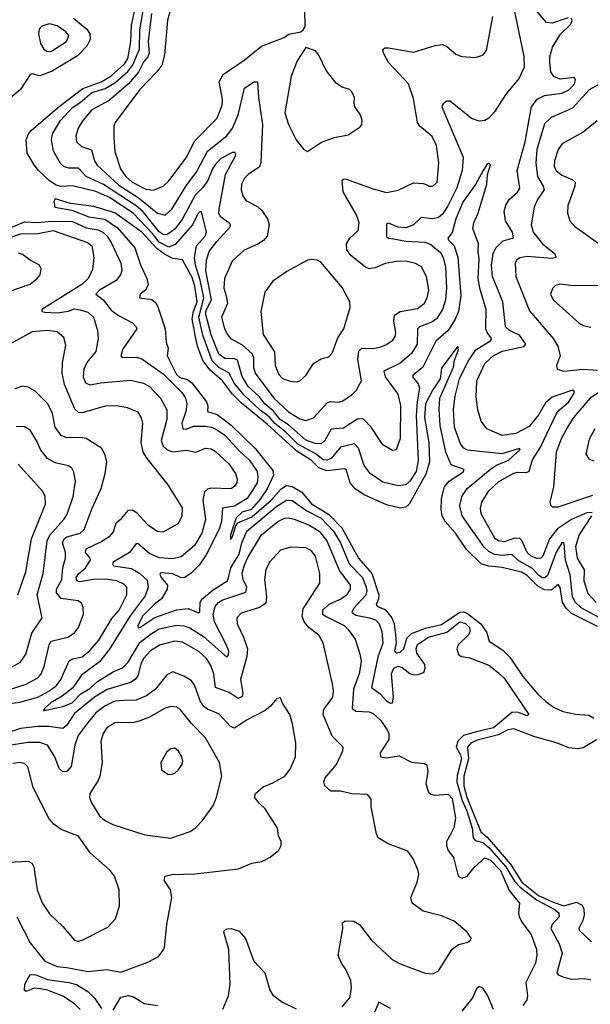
# Model space of a CAD drawing. Extents: x 2056909 to 2160450, y 827444 to 1016825.
# Tile 46 of 256: x 2061960 to 2064922, y 890491 to 895598. Entities that reach past the tile are written whole.
import ezdxf

# ---------------------------------------------------------------- set-up
doc = ezdxf.new("R2010")
doc.units = 0

msp = doc.modelspace()

# ---------------------------------------------------------------- linework, layer by layer
at = {"layer": '0CON10XD'}
for points in [[(2062752.9, 895685), (2062727.2, 895595), (2062712.5, 895415), (2062698.4, 895361.6), (2062673.1, 895326.9), (2062584.7, 895235), (2062456.5, 895065), (2062450, 895045), (2062448.5, 894985), (2062454, 894915), (2062484.6, 894825), (2062511.8, 894785), (2062545, 894754.4), (2062615, 894718.4), (2062655, 894713.3)], [(2064965, 892498.9), (2064875, 892547.4), (2064845.7, 892575), (2064830.2, 892605), (2064818.4, 892718.4), (2064794.3, 892795), (2064787, 892877), (2064785, 892885.6), (2064775, 892883.8), (2064745, 892836), (2064699.5, 892715), (2064686.7, 892703.3), (2064675, 892703.2), (2064655, 892715.2), (2064622.3, 892752.3), (2064550.8, 892790.8), (2064515, 892823.9), (2064465, 892818.4), (2064425, 892824.2), (2064395, 892840), (2064371.9, 892861.9), (2064257.8, 893025), (2064245.8, 893075), (2064254.7, 893125), (2064283.6, 893166.4), (2064405, 893267), (2064435, 893287.1), (2064497.4, 893312.6), (2064558.1, 893368.1), (2064555, 893373.3), (2064463.6, 893346.4), (2064285.3, 893365.3), (2064265, 893376.2), (2064247.9, 893397.9), (2064217.4, 893485), (2064212.6, 893577.4), (2064221.1, 893645), (2064243.4, 893735), (2064286.6, 893823.3), (2064328.4, 893885), (2064405.5, 893934.5), (2064409.3, 893945), (2064387.5, 893975), (2064380.7, 893995), (2064381.9, 894095), (2064348.1, 894205), (2064339.5, 894255), (2064345.4, 894355), (2064339.5, 894395), (2064342.1, 894435), (2064313.1, 894515), (2064316.9, 894545), (2064340.4, 894595), (2064385.5, 894745), (2064389.2, 894795), (2064403.8, 894845), (2064395, 894853.8), (2064385, 894846.2), (2064366, 894815), (2064326.6, 894743.4), (2064262.2, 894655), (2064224.3, 894565), (2064205, 894494.4), (2064182.7, 894465), (2064185.4, 894455), (2064216.5, 894425), (2064235.4, 894365.4), (2064250.2, 894165), (2064238, 894085), (2064221.1, 894045), (2064185, 893986), (2064120, 893930), (2064053, 893795), (2064002.1, 893755), (2063999.2, 893745), (2064029.4, 893709.4), (2064036.5, 893686.5), (2064022.8, 893615), (2064018.6, 893545), (2064029.1, 893310.9), (2064018.4, 893255), (2063985, 893204.1), (2063965, 893185.8), (2063925, 893179.4), (2063845, 893200), (2063780, 893245), (2063749.2, 893285), (2063718.8, 893375), (2063698.6, 893398.6), (2063625, 893380), (2063577.3, 893322.7), (2063555, 893312.7), (2063535, 893315.6), (2063499, 893345), (2063405, 893396.4), (2063340.1, 893460.1), (2063285, 893503.9), (2063255, 893538.9), (2063206.5, 893575), (2063125, 893650.7), (2063075, 893710.6), (2063046, 893766), (2062995, 893793.2), (2062959.1, 893829.1), (2062911.7, 893961.7), (2062890.2, 894055), (2062916.2, 894155), (2062897.4, 894247.4), (2062872.4, 894325), (2062867.4, 894365), (2062878.5, 894425), (2062922.9, 894475), (2062930.3, 894495), (2062905, 894601.4), (2062895, 894602.1), (2062885, 894591.5), (2062856.7, 894533.3), (2062767.8, 894432.2), (2062735, 894417.9), (2062684.4, 894444.4), (2062649.4, 894489.4), (2062548.9, 894595), (2062427.4, 894675), (2062355, 894706.2), (2062235, 894735.3), (2062175, 894733), (2062149.6, 894740.4), (2062115, 894762.1), (2062057.9, 894815), (2062035.3, 894845), (2061999.1, 894905), (2061994.6, 894975), (2062006, 895005), (2062022.2, 895025), (2062165, 895147.1), (2062288.7, 895241.3), (2062383, 895275), (2062432.8, 895305), (2062505, 895368.5), (2062522.6, 895395), (2062537.9, 895485), (2062540.7, 895569.3), (2062559.3, 895655)], [(2064524.5, 895665), (2064576.7, 895406.7), (2064578.5, 895351.5), (2064553.8, 895295), (2064486.1, 895213.9), (2064425, 895119.5), (2064395, 895087.3), (2064375, 895075.4), (2064345, 895071.5), (2064305, 895085.4), (2064195, 895175.6), (2064177.5, 895175), (2064158.3, 895161.7), (2064152.5, 895145), (2064261.7, 894885), (2064257.1, 894815), (2064230, 894725), (2064180.5, 894629.5), (2064155, 894590), (2064135, 894571.5), (2064105.8, 894564.2), (2064045, 894571.5), (2064005, 894533.6), (2063965, 894518.9), (2063925, 894520.9), (2063875, 894541.9), (2063865, 894538.8), (2063863.9, 894473.9), (2063874, 894464), (2063900.8, 894460.8), (2063965, 894449.5), (2064065, 894444.4), (2064095, 894431.7), (2064145, 894389.6), (2064159.2, 894365), (2064170.2, 894315), (2064175.2, 894204.8), (2064170.4, 894145), (2064154.3, 894095), (2064123.4, 894046.6), (2064100.5, 894029.5), (2064035, 894005.3), (2064024.8, 893995.2), (2064024.2, 893915), (2063995, 893866.2), (2063935, 893816.5), (2063850.9, 893775), (2063858.2, 893745), (2063923.8, 893655), (2063936.9, 893596.9), (2063935.3, 893425), (2063915, 893366.7), (2063895, 893363.8), (2063845, 893392.9), (2063785.5, 893485), (2063745, 893525.4), (2063715, 893527.6), (2063640.8, 893479.2), (2063576.5, 893473.5), (2063544.8, 893415.2), (2063525, 893398.8), (2063495, 893400.2), (2063445, 893416.5), (2063356, 893496), (2063312.4, 893525), (2063277.6, 893567.6), (2063233.3, 893605), (2063204, 893644), (2063146.3, 893695), (2063115, 893747.9), (2063091.1, 893831.1), (2063075, 893839), (2063025, 893841), (2062995, 893863.6), (2062953.6, 893963.6), (2062925.6, 894075), (2062929.5, 894095), (2062955.6, 894145), (2062927.2, 894295), (2062929.7, 894350.3), (2062943.8, 894395), (2062983, 894447), (2063054.6, 894525), (2063055.5, 894535), (2063046.4, 894545), (2063002.7, 894575), (2062994.8, 894594.8), (2062995.2, 894615), (2063028.5, 894795), (2063081.9, 894895), (2063078.5, 894908.5), (2063065, 894909.1), (2063005, 894877.6), (2062975, 894845.8), (2062960.8, 894825), (2062936.5, 894763.5), (2062911.7, 894728.3), (2062872, 894688), (2062806, 894565), (2062765, 894511.2), (2062725, 894482.1), (2062705, 894483), (2062685, 894497.6), (2062600.7, 894600.7), (2062565, 894632.1), (2062395, 894743.4), (2062305, 894784.3), (2062265, 894827.2), (2062215, 894827.2), (2062191.4, 894835), (2062171.7, 894851.7), (2062135.8, 894915.8), (2062126, 894974), (2062131.2, 895005), (2062171.6, 895075), (2062235, 895141.6), (2062275, 895167.7), (2062335, 895220.3), (2062405, 895240.4), (2062455, 895269.6), (2062521.4, 895328.6), (2062547.2, 895362.8), (2062582.4, 895445), (2062584.5, 895545), (2062604.7, 895664.7)], [(2062655, 894713.3), (2062705, 894734.5), (2062735, 894761.8), (2062825, 894880.5), (2062870.3, 894969.7), (2062985, 895086.7), (2063011.3, 895155), (2063012.5, 895185), (2062995.3, 895275), (2063016, 895314), (2063125, 895388.5), (2063215, 895460), (2063333.3, 895505), (2063357.7, 895522.3), (2063420, 895535), (2063432.5, 895545), (2063442.5, 895565), (2063440, 895645)], [(2064807.8, 895607.8), (2064725, 895579.3), (2064695, 895582.5), (2064634.8, 895654.8)], [(2062240.3, 895605), (2062308.6, 895548.7), (2062324.8, 895525), (2062326.4, 895495), (2062309.2, 895460.8), (2062260.2, 895409.8), (2062129.2, 895330.8), (2062065, 895305.9), (2062025, 895316.7), (2062015, 895312.9), (2061963.9, 895236.1), (2061871.6, 895158.4)], [(2062645, 895629.2), (2062628, 895485), (2062633.3, 895425), (2062625.2, 895405), (2062605, 895381.6), (2062577, 895325), (2062525, 895264.4), (2062425, 895179), (2062335, 895130), (2062288.2, 895075), (2062263.3, 895035), (2062251.5, 894995), (2062255.5, 894965), (2062280.6, 894940.6), (2062332.6, 894922.6), (2062349.5, 894865), (2062363.2, 894843.2), (2062475, 894739), (2062574.8, 894674.8), (2062675, 894593.8), (2062715, 894583.4), (2062750.5, 894615), (2062823.8, 894736.2), (2062880.4, 894809.6), (2062935, 894916.5), (2062995, 894961.7), (2063035, 894995.3), (2063065.2, 895035), (2063094.8, 895105), (2063127.3, 895242.7), (2063175, 895275.5), (2063195.7, 895275), (2063200.7, 895195), (2063221.1, 895055), (2063212.6, 894857.4), (2063205, 894834), (2063145.8, 894795), (2063127.1, 894775), (2063112.5, 894745), (2063109.5, 894715), (2063118.9, 894685), (2063135, 894660), (2063195, 894629.4), (2063218.1, 894608.1), (2063247.3, 894565), (2063254.6, 894535), (2063244.7, 894475.3), (2063226.8, 894453.2), (2063197, 894433), (2063125, 894403.1), (2063062.9, 894345), (2063024.4, 894255), (2063020.8, 894205), (2063032.3, 894165), (2063038.4, 894125), (2063008.8, 894055), (2063024, 893995), (2063038.8, 893965), (2063055, 893944.5), (2063115, 893911.8), (2063166.7, 893865), (2063173.3, 893845), (2063173.6, 893793.6), (2063183.4, 893765), (2063280.2, 893635), (2063355, 893563.8), (2063415, 893527.8), (2063445, 893518.8), (2063485, 893532.5), (2063557.7, 893612.3), (2063575, 893618.2), (2063615, 893613.6), (2063635, 893619.5), (2063685, 893651.8), (2063707.8, 893675), (2063734.5, 893725.5), (2063716.3, 893835), (2063720.6, 893879.4), (2063736.1, 893893.9), (2063795, 893893.2), (2063835, 893901.1), (2063865, 893912.5), (2063896.5, 893935), (2063908.8, 893955), (2063912.3, 893975), (2063902.1, 894035), (2063905.4, 894064.6), (2063935.3, 894084.7), (2064025, 894100.3), (2064059.7, 894125), (2064075.8, 894155), (2064084.1, 894195), (2064071.8, 894265), (2064045.3, 894315.3), (2064015, 894333.6), (2063965, 894345.4), (2063915, 894343.1), (2063857.3, 894332.7), (2063805, 894310.9), (2063775, 894305.4), (2063755, 894313.8), (2063678.5, 894375), (2063659.2, 894405), (2063657.1, 894435), (2063673.3, 894465), (2063716.9, 894505), (2063721.8, 894545), (2063708.5, 894585), (2063640, 894705), (2063634.4, 894765), (2063645, 894772.5), (2063655, 894770.6), (2063795, 894720), (2063865, 894701.5), (2063925, 894713.3), (2064005, 894752.2), (2064055, 894748.6), (2064075, 894740.8), (2064085, 894734.2), (2064105, 894734), (2064126.7, 894755), (2064136.7, 894855), (2064124.3, 894945.7), (2064101.5, 894991.5), (2064038.1, 895045), (2064025.3, 895065.3), (2064005, 895188.8), (2063978.9, 895265), (2063875.5, 895375), (2063848.6, 895425), (2063846.2, 895443.8), (2063855, 895451.2), (2063875, 895451.9), (2064005, 895429.1), (2064116.7, 895463.3), (2064155, 895469.1), (2064178.3, 895458.3), (2064225, 895419.2), (2064255, 895407.5), (2064325, 895402), (2064365, 895413.3), (2064382.7, 895437.3), (2064416.2, 895615)], [(2064334.1, 893725), (2064374.7, 893815), (2064418.2, 893855), (2064465, 893879), (2064577, 893903), (2064588.1, 893915), (2064555, 893962), (2064503.3, 893985), (2064482, 894005), (2064468.9, 894135), (2064415.2, 894265), (2064408.7, 894325), (2064418.7, 894385), (2064432.5, 894415), (2064469.7, 894450.3), (2064523.8, 894466.2), (2064518.1, 894495), (2064481.3, 894555), (2064474.6, 894605), (2064483.1, 894635), (2064500.4, 894665), (2064545, 894702.7), (2064556.4, 894723.6), (2064542.9, 894815), (2064584.5, 894965), (2064600.7, 895060.7), (2064616.7, 895145), (2064646.1, 895185), (2064685, 895204.7), (2064775, 895217.5), (2064815, 895236.2), (2064839.4, 895265), (2064845.5, 895285.5), (2064838, 895298), (2064765, 895290), (2064733.1, 895303.1), (2064717, 895327), (2064711.4, 895375), (2064712.1, 895405), (2064725.3, 895455), (2064767.1, 895522.9), (2064821.2, 895575), (2064828.8, 895595), (2064823.3, 895605)], [(2062103.4, 895433.4), (2062125, 895433.8), (2062204.2, 895485), (2062215.6, 895515), (2062200.8, 895535), (2062155, 895566), (2062115, 895576), (2062075, 895563.8), (2062062.2, 895547.8), (2062057.5, 895525), (2062069.2, 895475), (2062085, 895445.7), (2062103.4, 895433.4)], [(2063455, 894913.8), (2063527, 894963), (2063595, 894987.1), (2063665, 895001.2), (2063727.7, 895042.3), (2063736.7, 895055), (2063738.8, 895075), (2063730, 895105), (2063700.8, 895145), (2063695.8, 895165), (2063698.8, 895195), (2063685, 895223.3), (2063672.5, 895235), (2063635, 895247.5), (2063605, 895266), (2063550.8, 895335), (2063513.2, 895413.2), (2063495.8, 895435.8), (2063445, 895453.3), (2063400, 895385), (2063369.2, 895305), (2063337.5, 895115), (2063355.6, 895055), (2063395.7, 894975), (2063435, 894923.8), (2063455, 894913.8)], [(2064975, 895266.5), (2064915.8, 895234.2), (2064830.3, 895139.7), (2064718.7, 895091.3), (2064685, 895057.8), (2064645.6, 894925), (2064639.2, 894855), (2064648.1, 894785), (2064677.6, 894735), (2064682.3, 894715), (2064648, 894665), (2064631.3, 894625), (2064615.4, 894534.6), (2064625.9, 894495.9), (2064673.8, 894435), (2064736.7, 894385), (2064745.8, 894365), (2064725, 894358.5), (2064595, 894370.3), (2064556.8, 894363.2), (2064539.8, 894350.2), (2064532.2, 894335), (2064536, 894266), (2064607.1, 894087.1), (2064729.6, 893945), (2064754.6, 893905), (2064765.5, 893855), (2064746.2, 893805), (2064750, 893785), (2064784.4, 893774.4), (2064885, 893784.7), (2064959.6, 893780.4)], [(2064957.6, 895072.4), (2064885, 895013.8), (2064776.6, 894953.4), (2064754.7, 894925.3), (2064736.6, 894865), (2064735.3, 894835), (2064745.5, 894815), (2064775, 894791.2), (2064829, 894769), (2064843.6, 894755), (2064842.7, 894735), (2064805.5, 894634.5), (2064803.1, 894595), (2064815.4, 894555.4), (2064842.5, 894525), (2065040, 894385)], [(2064960.4, 892450.4), (2064825, 892518.8), (2064797.3, 892545), (2064777.4, 892575), (2064765, 892652.5), (2064755, 892668.9), (2064721.3, 892638.7), (2064685, 892640.6), (2064650.2, 892660.2), (2064595, 892714.8), (2064565, 892731.7), (2064465, 892757.3), (2064395, 892763.3), (2064355.8, 892775.8), (2064280.2, 892850.2), (2064222.1, 892935), (2064168.2, 892995), (2064153.9, 893025), (2064148, 893055), (2064150.2, 893115), (2064164.7, 893175), (2064189.1, 893205), (2064245, 893240.5), (2064264.4, 893255), (2064267.5, 893265), (2064199.8, 893289.8), (2064171.9, 893355), (2064142.5, 893492.5), (2064138.3, 893578.3), (2064141.9, 893635), (2064212.3, 893795), (2064218, 893832), (2064238.5, 893885), (2064235, 893903.8), (2064149.4, 893790.6), (2064143.1, 893735), (2064105, 893677.5), (2064067.7, 893605), (2064061.7, 893535), (2064084.3, 893405), (2064086.9, 893303.1), (2064069.3, 893240.7), (2063982.9, 893085), (2063965, 893068.9), (2063936.4, 893063.6), (2063865, 893082.5), (2063745, 893135.3), (2063702.5, 893165), (2063675, 893195.6), (2063654.7, 893264.7), (2063645, 893268.4), (2063555, 893257.6), (2063512.7, 893272.7), (2063475, 893312.2), (2063399.8, 893359.8), (2063245, 893500.6), (2063110.2, 893610.2), (2063065.1, 893655.1), (2063013, 893725), (2062949.4, 893779.4), (2062910.8, 893830.8), (2062883.8, 893903.8), (2062871.4, 893961.4), (2062856.5, 894046.5), (2062862.9, 894085), (2062882.1, 894135), (2062870, 894215), (2062855, 894260.3), (2062805, 894352.5), (2062755, 894358.5), (2062711.4, 894381.4), (2062671.7, 894411.7), (2062594.7, 894495), (2062455, 894596.6), (2062345, 894629.5), (2062225, 894643.8), (2062145, 894669.2), (2062138.6, 894655), (2062143.3, 894625), (2062230.7, 894610.7), (2062318.8, 894575), (2062402.9, 894562.9), (2062468.7, 894518.7), (2062558, 894415), (2062587.1, 894327.1), (2062619.7, 894255), (2062626.6, 894225), (2062615, 894197.1), (2062585.8, 894175), (2062582, 894155), (2062646.6, 894146.6), (2062665, 894130.7), (2062678.2, 894108.2), (2062716, 893995), (2062721.5, 893925), (2062730.6, 893895), (2062725.8, 893855), (2062775, 893758.1), (2062792, 893742), (2062831.8, 893731.8), (2062854.1, 893715), (2062931, 893615), (2062937.8, 893595), (2062935.6, 893565), (2062985, 893550.3), (2063058.3, 893495), (2063185, 893371.9), (2063275, 893260.5), (2063278.1, 893235), (2063244.9, 893165.1), (2063209, 893111), (2063162.2, 893057.8), (2063115, 893044.2), (2063084.3, 893015), (2063055, 892926.2), (2063055, 892902.5), (2063065.4, 892915), (2063080.3, 892969.7), (2063092.2, 892987.8), (2063165, 893018.8), (2063265, 893106.5), (2063317.4, 893165), (2063345, 893182.2), (2063375, 893177.2), (2063425, 893147.4), (2063475, 893087.1), (2063563, 893033), (2063632.5, 892962.5), (2063719.4, 892805), (2063788.9, 892725), (2063824.3, 892615), (2063823.5, 892595), (2063810.8, 892565), (2063818.5, 892555), (2063858, 892538), (2063892.7, 892495), (2063904.8, 892465), (2063910.8, 892409.2), (2063913.9, 892365), (2063906.1, 892325), (2063914.7, 892314.7), (2063935, 892317.4), (2063954.5, 892335.5), (2063970, 892390), (2063995, 892413.5), (2064067.6, 892442.4), (2064149.8, 892460.2), (2064244.9, 892525.1), (2064265, 892526.8), (2064285, 892518.6), (2064353.6, 892465), (2064385, 892417.7), (2064397.3, 892375), (2064467.7, 892327.7), (2064505, 892291.1), (2064571.4, 892191.4), (2064649.4, 892099.4), (2064691.8, 892061.8), (2064731.9, 892031.9), (2064779, 892009), (2064845, 891995.4), (2064915, 891990.6), (2064940.4, 891975)], [(2061875, 894503), (2061985, 894549.8), (2062055, 894545.6), (2062125, 894553.6), (2062235, 894551.7), (2062305, 894518.7), (2062367.3, 894507.3), (2062391.9, 894495), (2062415, 894474.2), (2062435, 894442.9), (2062485.3, 894335), (2062490, 894295), (2062484.6, 894275), (2062461.2, 894245), (2062374.9, 894195.1), (2062356.5, 894175), (2062393.6, 894145), (2062435, 894091.6), (2062472.9, 894062.9), (2062546, 894025), (2062565.6, 894005.6), (2062568, 893995), (2062495, 893887.5), (2062485.8, 893855), (2062493.3, 893845), (2062565, 893847.5), (2062595, 893839.3), (2062705, 893761.1), (2062801.3, 893665), (2062820.9, 893635), (2062828.1, 893605), (2062822.2, 893565), (2062802.1, 893505), (2062806.6, 893476.6), (2062825, 893474.2), (2062865, 893489), (2062925, 893489.3), (2062955, 893484.8), (2062982.5, 893472.5), (2063025, 893442.2), (2063105.7, 893355.7), (2063152.2, 893315), (2063192.5, 893255), (2063197.3, 893225), (2063193, 893195), (2063140.7, 893115), (2063075, 893075.6), (2063013.1, 893065), (2063008.4, 892995), (2062996.5, 892955), (2062928.3, 892821.7), (2062891.5, 892768.5), (2062849.7, 892725), (2062815, 892702.6), (2062795, 892704.2), (2062755, 892724), (2062690.9, 892729.1), (2062687.4, 892722.6), (2062694.8, 892705), (2062728.4, 892665), (2062725.3, 892645), (2062696, 892594), (2062658.3, 892565), (2062598.4, 892505), (2062573.6, 892453.7), (2062575, 892443.5), (2062585, 892444.7), (2062662.7, 892497.3), (2062775, 892536.8), (2062835, 892544.2), (2062889.3, 892520.7), (2062895, 892526.7), (2062896.6, 892575), (2062905, 892590.7), (2062965, 892641.2), (2063040.9, 892689.1), (2063055.9, 892755), (2063100.5, 892825), (2063113.7, 892885), (2063139.3, 892945), (2063295.8, 893075), (2063345, 893105.2), (2063375, 893103.5), (2063450.5, 893050.5), (2063525, 893013.3), (2063589.1, 892945), (2063625.9, 892885), (2063670.6, 892775), (2063740.2, 892705), (2063759.7, 892655), (2063762.7, 892635), (2063757.5, 892612.5), (2063694.3, 892545), (2063685.3, 892525), (2063705, 892509.3), (2063776.4, 892496.4), (2063806.5, 892485), (2063826.6, 892465), (2063840.8, 892425), (2063845.7, 892365), (2063819.2, 892290.8), (2063786.9, 892135), (2063831.1, 892101.1), (2063865, 892064.6), (2063885, 892053.1), (2063895, 892054), (2063901.1, 892085), (2063890.2, 892205), (2063902.6, 892235), (2063925, 892244.2), (2063945, 892237.9), (2063985, 892207.5), (2064005, 892199.6), (2064029.1, 892200.9), (2064057.8, 892212.2), (2064065.8, 892234.2), (2064062.8, 892252.8), (2064022.7, 892312.7), (2064018.8, 892335), (2064025, 892357.1), (2064082.9, 892395), (2064178.1, 892421.9), (2064245, 892474.3), (2064275, 892466.9), (2064295.3, 892445), (2064298.8, 892425), (2064287.7, 892405), (2064235.6, 892355), (2064229.2, 892335), (2064237.5, 892305), (2064253.3, 892295), (2064295, 892288.9), (2064395, 892249.5), (2064445, 892210.9), (2064475, 892182.2), (2064603.3, 891995), (2064595, 891986.7), (2064545, 892006.9), (2064515, 892003.8), (2064420, 891925), (2064330.4, 891905), (2064264.6, 891885.4), (2064234.9, 891855.1), (2064225.9, 891825), (2064248.8, 891785), (2064252.9, 891765), (2064231.9, 891678.1), (2064230.3, 891645), (2064257.5, 891547.5), (2064281.7, 891495), (2064309.6, 891405), (2064314.4, 891354.4), (2064325, 891341.4), (2064365, 891330.9), (2064395, 891305.1), (2064484.4, 891205), (2064529.5, 891129.5), (2064558.4, 891098.4), (2064643.3, 891033.3), (2064734.4, 890985), (2064758.9, 890965), (2064760.9, 890945), (2064723.8, 890905), (2064718.2, 890885), (2064761.5, 890805), (2064776.7, 890756.7), (2064748.2, 890655), (2064754.7, 890644.7), (2064785, 890632.5), (2064825, 890620.8), (2064894.7, 890624.7), (2064925, 890618.2)], [(2061805, 894430), (2061965, 894487.7), (2062055, 894488.9), (2062135, 894504.3), (2062312.8, 894442.8), (2062335.3, 894425), (2062345.4, 894365), (2062338.1, 894301.9), (2062316, 894255), (2062283.8, 894225), (2062075.6, 894095), (2062076, 894085), (2062090.4, 894080.4), (2062155, 894077), (2062213.2, 894086.8), (2062245, 894098.8), (2062275, 894093.7), (2062315, 894080.8), (2062343.1, 894055), (2062363.8, 893985), (2062367.7, 893945), (2062355, 893877.1), (2062309.4, 893820.6), (2062294.2, 893785), (2062290.3, 893745), (2062301.5, 893715), (2062325, 893703.8), (2062382.5, 893715), (2062535, 893728.1), (2062602.4, 893712.4), (2062635, 893695.3), (2062691.6, 893635), (2062724.4, 893574.4), (2062724.3, 893525), (2062694.8, 893415), (2062705.5, 893385.5), (2062726.7, 893366.7), (2062755, 893357.2), (2062824.6, 893364.6), (2062875, 893354.3), (2062925, 893375.6), (2062955, 893371.5), (2062975, 893360.5), (2063046.8, 893295), (2063080, 893245), (2063088.7, 893215), (2063086.8, 893195), (2063075, 893176.5), (2063055.8, 893165), (2062955, 893168), (2062935, 893162.5), (2062920.2, 893149.8), (2062910.6, 893105), (2062924.7, 893005), (2062905.3, 892935), (2062868.5, 892871.5), (2062798.8, 892811.2), (2062755, 892801.1), (2062685, 892807), (2062635, 892829.5), (2062575, 892879.1), (2062565, 892881.5), (2062530, 892835), (2062446.4, 892785), (2062442.9, 892775), (2062447.5, 892765), (2062540.9, 892750.9), (2062585, 892726.1), (2062621.6, 892691.6), (2062627.9, 892655), (2062611, 892609), (2062533.7, 892506.3), (2062427.3, 892332.7), (2062375, 892267.1), (2062282.1, 892197.9), (2062236.9, 892133.1), (2062180.3, 892089.7), (2062121.6, 892055), (2062090, 892025), (2062083.8, 892015), (2062090, 892015), (2062090, 892020), (2062096.4, 892016.4), (2062185, 892035.9), (2062233.5, 892055), (2062278.3, 892101.7), (2062325, 892129.7), (2062364.2, 892165.8), (2062445, 892216.4), (2062495, 892235.8), (2062523.5, 892266.5), (2062585, 892367.1), (2062645, 892414.8), (2062685, 892438.1), (2062775, 892457.3), (2062815, 892454.4), (2062844.3, 892444.3), (2062915, 892398.1), (2063035, 892291.4), (2063045, 892303.8), (2063045.3, 892324.7), (2063029, 892365), (2062971.3, 892475), (2062965.2, 892515), (2062975.2, 892554.8), (2062991.8, 892575), (2063015, 892589.3), (2063135, 892627.9), (2063139.6, 892655), (2063121, 892695), (2063115.6, 892725), (2063125.2, 892765), (2063145, 892807.9), (2063215, 892926.1), (2063299.6, 892995), (2063335, 893012.4), (2063355, 893014.7), (2063385, 893008.1), (2063465, 892976.5), (2063515.6, 892945.6), (2063555, 892894.6), (2063620.2, 892740.2), (2063675, 892665.7), (2063675.2, 892644.8), (2063656.2, 892613.8), (2063631.1, 892595), (2063565.2, 892564.8), (2063531.9, 892535), (2063531.8, 892515), (2063555, 892501.2), (2063645, 892455.3), (2063665.7, 892435.7), (2063702.2, 892385), (2063724.7, 892314.7), (2063732.2, 892275), (2063730, 892245), (2063722.6, 892205), (2063693.8, 892126.2), (2063686, 892025), (2063705, 892011.1), (2063775, 892007.5), (2063795, 891999.2), (2063833.1, 891965), (2063868.5, 891915), (2063876.9, 891895), (2063877.1, 891865), (2063830.8, 891795), (2063834, 891775), (2063865, 891770), (2063930.5, 891780.5), (2063995, 891746.7), (2064060.7, 891740.7), (2064073.8, 891733.8), (2064078.3, 891698.3), (2064068.1, 891635), (2064082.1, 891592.1), (2064095, 891581.2), (2064115, 891576), (2064185, 891580.4), (2064205, 891558.6), (2064222.6, 891457.4), (2064213.9, 891406.1), (2064198.5, 891375), (2064175.5, 891335), (2064175.5, 891315), (2064182.7, 891292.7), (2064213, 891253), (2064236.5, 891156.5), (2064255, 891145.7), (2064283.8, 891156.2), (2064319.7, 891200.3), (2064375, 891250.5), (2064405, 891238.1), (2064456, 891185), (2064501.7, 891081.7), (2064554.3, 891015), (2064548.9, 890965), (2064552.5, 890945), (2064567.9, 890915), (2064615, 890853.3), (2064643.4, 890775), (2064645.3, 890745), (2064638, 890705), (2064587.5, 890605), (2064595.6, 890535), (2064592.5, 890515), (2064572.5, 890485)], [(2061905, 894187.8), (2062014.5, 894225.5), (2062051.2, 894255), (2062066, 894275), (2062071.2, 894305), (2062063.8, 894325), (2062015, 894350), (2061975, 894380), (2061955, 894387.1)], [(2063395, 893719.4), (2063415, 893724.3), (2063445, 893752), (2063485, 893814.3), (2063525, 893838.1), (2063565, 893850), (2063582.6, 893867.4), (2063612, 893948), (2063642.5, 893995), (2063675.7, 894105), (2063674.2, 894135), (2063635, 894208.6), (2063525, 894338.6), (2063505, 894350), (2063475.9, 894354.1), (2063455, 894350.8), (2063348, 894292), (2063275, 894241.9), (2063232.2, 894185), (2063212.7, 894085), (2063223.8, 893965), (2063283.1, 893875), (2063286.2, 893805), (2063305, 893757.5), (2063325, 893736.7), (2063365, 893723.1), (2063395, 893719.4)], [(2064985, 894218.6), (2064835, 894217.9), (2064763.4, 894226.6), (2064740.9, 894219.1), (2064726.4, 894203.6), (2064715.6, 894175), (2064728.9, 894145), (2064865, 894023.1), (2064885, 894012.2), (2064925, 894003.1)], [(2061908.8, 892051.2), (2061961.6, 892058.4), (2062055, 892084), (2062111.3, 892115), (2062150.9, 892145), (2062174.7, 892175), (2062217.9, 892272.1), (2062235, 892282.5), (2062285, 892292.8), (2062325, 892326), (2062370.8, 892379.2), (2062438.5, 892491.5), (2062476.3, 892535), (2062517.5, 892615), (2062516.2, 892655), (2062505, 892668.8), (2062465, 892687.9), (2062405.9, 892695.9), (2062344.1, 892694.1), (2062271.5, 892681.5), (2062257.4, 892687.4), (2062254.3, 892705), (2062265, 892723.9), (2062302.6, 892755), (2062327.7, 892795), (2062326.2, 892805), (2062301.8, 892835), (2062305, 892853.1), (2062381, 892889), (2062429.7, 892920.3), (2062447.8, 892942.2), (2062461.7, 892988.3), (2062488.9, 893011.1), (2062525, 893053.3), (2062545, 893056.4), (2062565, 893043.8), (2062625, 892977.8), (2062675, 892945.7), (2062705, 892941.9), (2062785, 892985.7), (2062804.6, 893025), (2062805.3, 893065.3), (2062731.9, 893185), (2062621.5, 893321.5), (2062601.3, 893355), (2062591.6, 893405), (2062600.5, 893505), (2062593.6, 893533.6), (2062575, 893562), (2062520, 893585), (2062465.4, 893595.4), (2062405, 893593.8), (2062285, 893558.9), (2062265, 893561.2), (2062247, 893577), (2062193.3, 893705), (2062181.2, 893765), (2062182.6, 893817.4), (2062200.2, 893910.2), (2062189.4, 893949.4), (2062155, 893979.5), (2062105, 893986.1), (2062025, 893978.9), (2061893, 893907)], [(2062383.9, 893166.1), (2062404.2, 893244.2), (2062412.5, 893305), (2062402.5, 893345), (2062386, 893375), (2062305.8, 893425.8), (2062275, 893430.9), (2062205, 893428.5), (2062175, 893440.5), (2062145.3, 893485), (2062130, 893555), (2062107.3, 893605), (2062041.1, 893671.1), (2062005, 893691.9), (2061975, 893697.1), (2061935, 893683.1)], [(2064932.2, 893042.2), (2064905, 893040.6), (2064824.4, 893005.6), (2064752.8, 892957.2), (2064710.7, 892905), (2064675.4, 892814.6), (2064665, 892805.8), (2064646.4, 892803.6), (2064615, 892814.8), (2064594.4, 892834.4), (2064566.6, 892896.6), (2064555, 892908.6), (2064525, 892907.8), (2064475, 892889.5), (2064445, 892895.3), (2064428.9, 892905), (2064356, 893035), (2064351.6, 893065), (2064359.1, 893095), (2064395, 893154.5), (2064448.1, 893201.9), (2064525, 893245.3), (2064545, 893250.3), (2064591.5, 893248.5), (2064605, 893255.6), (2064621.9, 893315), (2064662, 893378), (2064746.7, 893555), (2064761.6, 893575), (2064811.1, 893615), (2064840.5, 893665), (2064837.5, 893675), (2064825, 893673.8), (2064725, 893640.7), (2064689.4, 893610.6), (2064655, 893549.8), (2064605, 893487.1), (2064535, 893451.9), (2064465, 893442), (2064385.8, 893475), (2064356.1, 893516.1), (2064338.5, 893575), (2064329.5, 893639.5), (2064334.1, 893725)], [(2065065, 893725.7), (2064921.3, 893635), (2064835.9, 893535), (2064805, 893487.3), (2064773.4, 893426.6), (2064745.9, 893355), (2064732.1, 893175), (2064711.4, 893095), (2064715, 893080), (2064725, 893070.8), (2064755, 893070.5), (2064935, 893132.4)], [(2061725.7, 892134.3), (2061965, 892265.6), (2061992, 892308), (2062023.7, 892416.3), (2062077.1, 892495), (2062051, 892615), (2062082.6, 892725), (2062104, 892895), (2062117.7, 892925), (2062190.4, 893005), (2062206.9, 893033.1), (2062238.6, 893125), (2062250, 893205), (2062241.9, 893251.9), (2062231.1, 893271.1), (2062214.6, 893284.6), (2062145, 893298.9), (2062105, 893322.1), (2062070.4, 893365), (2062048.9, 893411.1), (2062015, 893469.4), (2061985, 893486.4), (2061942.7, 893487.3)], [(2064946.5, 893475), (2064917, 893423), (2064899.4, 893345), (2064915, 893320), (2064940.7, 893310.7)], [(2061950.8, 892615), (2061993, 892735), (2062022.2, 892905), (2062095.3, 893085), (2062092.9, 893125), (2062081.5, 893151.5), (2061953.3, 893293.3)], [(2061815, 892094.4), (2061995, 892151.4), (2062055, 892184.7), (2062071.8, 892205), (2062087.6, 892242.4), (2062112.8, 892355), (2062123.2, 892375), (2062210.8, 892395), (2062245, 892418.5), (2062266.4, 892445), (2062290.9, 892515), (2062289.8, 892549.8), (2062281.7, 892571.7), (2062264, 892584), (2062176.1, 892596.1), (2062151.6, 892625), (2062152.2, 892645), (2062179.1, 892695), (2062184.1, 892755.9), (2062198.9, 892805), (2062197.8, 892835), (2062182, 892885), (2062191.2, 892905), (2062205, 892916), (2062275, 892934.8), (2062296, 892954), (2062336.8, 893065), (2062383.9, 893166.1)], [(2064952.8, 892575), (2064910.9, 892620.9), (2064891, 892685), (2064891.7, 892745), (2064855.9, 892805), (2064847.9, 892865), (2064864.4, 892925), (2064930.6, 893025)], [(2063635, 890478), (2063674.4, 890525), (2063682.5, 890575), (2063678.9, 890615), (2063652.6, 890672.6), (2063630.6, 890705), (2063614.4, 890745), (2063637.1, 890885), (2063636.7, 890913.3), (2063650, 890925), (2063695, 890921.9), (2063724.2, 890905), (2063785.3, 890825.3), (2063893.3, 890723.3), (2063935, 890700.5), (2064065, 890652.9), (2064105, 890649.2), (2064135, 890664.2), (2064205, 890778), (2064238.3, 890801.7), (2064287.3, 890812.7), (2064302.5, 890825), (2064303.3, 890835), (2064284, 890865), (2064215, 890922), (2064150, 890950), (2064055, 890974.5), (2063997.1, 891015), (2063990, 891045), (2064023.3, 891125), (2064032.2, 891165), (2064029.5, 891185), (2064003.1, 891245), (2063975.5, 891285.5), (2063873.2, 891323.2), (2063821.2, 891355), (2063812.5, 891375), (2063785.7, 891515.7), (2063784, 891555), (2063765, 891578.8), (2063685, 891583.1), (2063625, 891597.5), (2063575, 891597.1), (2063544, 891625), (2063540, 891645), (2063546.9, 891665), (2063605.3, 891734.7), (2063638, 891805), (2063638.8, 891825), (2063582.7, 891882.7), (2063535.4, 891995), (2063539.8, 892020.2), (2063586.2, 892085), (2063590, 892115), (2063585, 892152.5), (2063535.9, 892365.9), (2063512.7, 892405), (2063463.1, 892443.1), (2063437.3, 892475), (2063427.2, 892505), (2063431.8, 892541.8), (2063518.2, 892675), (2063518, 892725), (2063496.2, 892815), (2063474, 892844), (2063445, 892858.8), (2063367.6, 892862.4), (2063315, 892846.4), (2063257.8, 892785), (2063237.3, 892745), (2063230.8, 892695), (2063242.4, 892605), (2063237.9, 892572.1), (2063205, 892548.8), (2063110.9, 892519.2), (2063087.1, 892495), (2063088.7, 892465), (2063122.8, 892395), (2063142.5, 892335), (2063139.7, 892295), (2063106.9, 892175), (2063119.2, 892105), (2063115, 892086.9), (2063095, 892077.7), (2063048.4, 892108.4), (2062977.3, 892135), (2062967.4, 892205), (2062951.4, 892251.4), (2062929.7, 892285), (2062891.1, 892321.1), (2062805, 892368.6), (2062765, 892374.8), (2062686.2, 892353.8), (2062638.7, 892325), (2062603.3, 892285), (2062589.1, 892255), (2062574.1, 892195), (2062560.4, 892175), (2062535, 892159.7), (2062415, 892123.4), (2062348.6, 892085), (2062245, 891998.6), (2062203.1, 891936.9), (2062185, 891921.2), (2062112.4, 891932.4), (2062055, 891932.2), (2061965, 891920.8), (2061835, 891878.2)], [(2061945, 890944.5), (2062015, 890810.6), (2062091.2, 890715), (2062155, 890686.5), (2062205, 890682), (2062315, 890661), (2062415, 890671.5), (2062485, 890657.8), (2062625, 890710), (2062680.3, 890739.7), (2062707.1, 890772.9), (2062712, 890788), (2062724.6, 890905.4), (2062750.6, 891045), (2062743.1, 891085), (2062710.8, 891135), (2062716.2, 891155), (2062750, 891165), (2062872.1, 891167.9), (2063095.6, 891194.4), (2063165, 891224), (2063217.7, 891232.3), (2063260, 891255), (2063305, 891290), (2063317.5, 891315), (2063317.5, 891335), (2063303.8, 891365), (2063298.8, 891405), (2063234.3, 891505), (2063202.9, 891535), (2063178.6, 891565), (2063184.3, 891585), (2063225, 891618.5), (2063275, 891639.4), (2063336, 891675), (2063365, 891711.2), (2063391.5, 891775), (2063393.3, 891845), (2063377.1, 891945), (2063362.5, 891995), (2063325, 892052.5), (2063315, 892080), (2063295, 892077.5), (2063260, 892035), (2063234, 892015), (2063137.1, 891965), (2063075, 891922.7), (2063055, 891931.5), (2062995, 891997.5), (2062935, 892022.3), (2062915, 892037.3), (2062896.6, 892065), (2062867.6, 892147.6), (2062850.2, 892170.2), (2062813.1, 892193.1), (2062755, 892215.7), (2062725, 892200.8), (2062665, 892125.4), (2062619, 892091), (2062565, 892068.8), (2062503.3, 892066.7), (2062455, 892062.6), (2062405, 892040), (2062356.6, 892003.4), (2062315.2, 891954.8), (2062264.7, 891885), (2062247.6, 891835), (2062227.3, 891725), (2062205, 891698.6), (2062185, 891697.5), (2062165, 891714.2), (2062143.1, 891775), (2062105.7, 891835.7), (2062065, 891849.2), (2062005, 891849.4), (2061905, 891833.3)], [(2062745, 891353.3), (2062845, 891387.1), (2062875, 891407.5), (2062908.6, 891445), (2062966.3, 891523.7), (2062982.2, 891565), (2063009.1, 891675), (2062997.3, 891745), (2062925, 891873.3), (2062849.8, 891949.8), (2062795, 892018.2), (2062775, 892032.9), (2062745, 892035.4), (2062715, 892027.2), (2062635, 891980.7), (2062585, 891960.9), (2062555, 891953.2), (2062455, 891950.8), (2062412.1, 891925), (2062394, 891895), (2062380.9, 891855), (2062389.2, 891745), (2062376.1, 891673.9), (2062368.5, 891651.5), (2062324.4, 891585), (2062323.6, 891563.6), (2062333.8, 891536.2), (2062375, 891468.8), (2062403.3, 891445), (2062444.5, 891424.5), (2062610.9, 891370.9), (2062745, 891353.3)], [(2064955, 891862.5), (2064885, 891822), (2064855, 891815.7), (2064811.7, 891821.7), (2064746.8, 891846.8), (2064635, 891877.9), (2064525, 891920.1), (2064495, 891914.9), (2064445, 891888.6), (2064335, 891860.9), (2064301.4, 891845), (2064284.9, 891825), (2064289.7, 891765), (2064265.3, 891675), (2064266.1, 891623.9), (2064281.9, 891565), (2064353.9, 891385), (2064387.4, 891357.4), (2064507.8, 891217.8), (2064566.4, 891125), (2064653.8, 891055), (2064730.3, 891020.3), (2064785, 891001.6), (2064851.5, 891021.5), (2064880.5, 891005), (2064888.5, 890985), (2064890, 890955), (2064883.5, 890926.5), (2064862.7, 890885), (2064864.5, 890875), (2064929.1, 890815)], [(2062745, 891683.8), (2062765, 891690), (2062783.9, 891706.1), (2062803.3, 891735), (2062807.7, 891752.3), (2062802, 891775), (2062785, 891803.3), (2062765, 891818.8), (2062745, 891816.2), (2062725, 891800), (2062692.5, 891745), (2062697, 891707), (2062730, 891685), (2062745, 891683.8)], [(2061905, 891228.5), (2062005, 891233.3), (2062023.6, 891223.6), (2062033.1, 891205), (2062051.1, 891085), (2062077.2, 891017.2), (2062115, 890960.8), (2062185, 890894.2), (2062245, 890824.2), (2062265, 890819.2), (2062285, 890824.3), (2062418.8, 890891.2), (2062458.6, 890935), (2062478.5, 891001.5), (2062477.5, 891085), (2062453.3, 891155), (2062430, 891185), (2062326.8, 891276.8), (2062265, 891363.8), (2062175, 891398.6), (2062137.5, 891425), (2062113.1, 891453.1), (2062030.8, 891615), (2062002.7, 891722.7), (2061987.6, 891737.6), (2061965, 891746.1), (2061925, 891740.8)], [(2063015, 890465.8), (2063044.1, 890535), (2063053.8, 890595), (2063045.3, 890775.3), (2063020.8, 890865), (2063023.8, 890875), (2063036.9, 890883.1), (2063057.5, 890885), (2063099.8, 890869.8), (2063133, 890833), (2063175, 890715.8), (2063232.5, 890655), (2063258.1, 890565), (2063275, 890538), (2063325, 890502.5), (2063395, 890467.1)], [(2062273.8, 890465), (2062245, 890494.2), (2062185, 890533.9), (2062105, 890564.3), (2062067.7, 890572.3), (2062035.4, 890574.6), (2061995, 890558), (2061985, 890562.5), (2061986.7, 890595), (2062014.5, 890645.5), (2062045, 890643.8), (2062105, 890619.8), (2062215, 890604.8), (2062255, 890593.3), (2062315, 890557.1), (2062350.6, 890520.6), (2062385, 890468.7)], [(2064420, 890465), (2064389.1, 890539.2), (2064365, 890575.6), (2064345, 890584.3), (2064331.7, 890571.7), (2064310.8, 890525), (2064255.9, 890455)], [(2062445, 890460), (2062485, 890528.2), (2062525, 890537.7), (2062550.6, 890530.6), (2062606.7, 890495), (2062675, 890485.7)], [(2063885, 890468.8), (2063825, 890502.5), (2063785.8, 890414.2)]]:
    msp.add_lwpolyline(points, dxfattribs=at)

doc.saveas('drawing.dxf')
